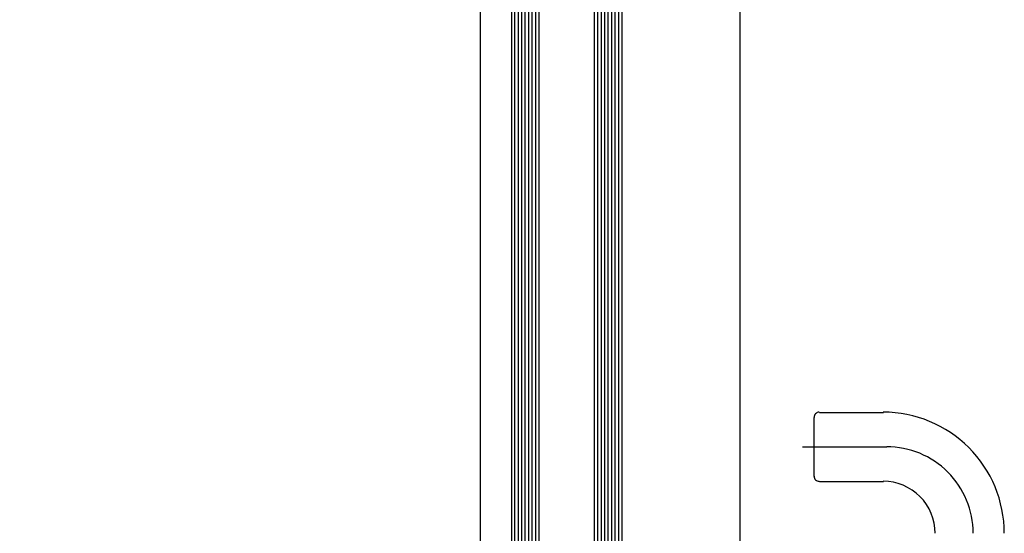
# Model space of a CAD drawing. Extents: x 2 to 87, y -108 to 11.
# Tile 87 of 256: x 13.044 to 13.329, y -43.913 to -43.764. Entities that reach past the tile are written whole.
import ezdxf

# ---------------------------------------------------------------- set-up
doc = ezdxf.new("R2010")
doc.units = 0
doc.header["$MEASUREMENT"] = 0
doc.linetypes.add('$BER_SCHNITTEBENE_1_2_', pattern=[1.001, 0.001, -1])
doc.linetypes.add('IMPORT-ACAD_ISO10W100', pattern=[18.000999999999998, 12, -3, 0.001, -3])
for name, color, linetype in [('23', 7, 'CONTINUOUS'), ('32', 7, 'CONTINUOUS'), ('8', 7, 'CONTINUOUS')]:
    doc.layers.add(name, color=color, linetype=linetype)

msp = doc.modelspace()

# ---------------------------------------------------------------- linework, layer by layer
at = {"layer": '23', "color": 62, "linetype": 'Continuous'}
for p, q in [((13.18659999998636, -43.0401000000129), (13.18659999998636, -43.97609999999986)), ((13.1875, -43.0401000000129), (13.1875, -43.97609999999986)), ((13.18849999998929, -43.0401000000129), (13.18849999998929, -43.97609999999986)), ((13.18949999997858, -43.0401000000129), (13.18949999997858, -43.97609999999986)), ((13.19049999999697, -43.0401000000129), (13.19049999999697, -43.97609999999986)), ((13.19149999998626, -43.0401000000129), (13.19149999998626, -43.97609999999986)), ((13.19249999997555, -43.0401000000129), (13.19249999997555, -43.97609999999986)), ((13.19349999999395, -43.0401000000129), (13.19349999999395, -43.97609999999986)), ((13.19449999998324, -43.0401000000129), (13.19449999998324, -43.97609999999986)), ((13.2104999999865, -43.0401000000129), (13.2104999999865, -43.97609999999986)), ((13.21149999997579, -43.0401000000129), (13.21149999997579, -43.97609999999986)), ((13.21249999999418, -43.0401000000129), (13.21249999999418, -43.97609999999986)), ((13.21349999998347, -43.0401000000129), (13.21349999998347, -43.97609999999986)), ((13.21449999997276, -43.0401000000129), (13.21449999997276, -43.97609999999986)), ((13.21549999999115, -43.0401000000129), (13.21549999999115, -43.97609999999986)), ((13.21649999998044, -43.0401000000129), (13.21649999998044, -43.97609999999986)), ((13.21749999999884, -43.0401000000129), (13.21749999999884, -43.97609999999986)), ((13.21859999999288, -43.97609999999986), (13.21859999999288, -43.0401000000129)), ((13.17759999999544, -43.05410000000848), (13.17759999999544, -45.04110000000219)), ((13.25259999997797, -43.05410000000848), (13.25259999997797, -45.04110000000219))]:
    msp.add_line(p, q, dxfattribs=at)
msp.add_arc((13.17755182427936, -42.95706990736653), 1.089996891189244, 179.9999416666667, 270, dxfattribs=at)
at = {"layer": '32', "color": 62, "linetype": 'Continuous'}
for p, q in [((13.27559999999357, -43.87790000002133), (13.29409999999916, -43.87790000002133)), ((13.27409999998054, -43.89639999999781), (13.27409999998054, -43.87940000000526)), ((13.27559999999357, -43.89790000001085), (13.29409999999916, -43.89790000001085))]:
    msp.add_line(p, q, dxfattribs=at)
at = {"layer": '32', "color": 62, "linetype": 'IMPORT-ACAD_ISO10W100'}
msp.add_line((13.29509999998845, -43.88790000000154), (13.27069999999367, -43.88790000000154), dxfattribs=at)
at = {"layer": '32', "color": 62, "linetype": 'Continuous'}
for centre, radius, start, end in [((13.27555218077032, -43.87931688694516), 0.001499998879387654, 89.9998055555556, 179.9998916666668), ((13.29405211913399, -43.91281691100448), 0.03499996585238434, 359.9998055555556, 89.99989166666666), ((13.27555213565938, -43.89631688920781), 0.001499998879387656, 179.9998055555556, 269.9998916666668), ((13.29405210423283, -43.91281692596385), 0.01499998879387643, 359.9998055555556, 89.99989166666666)]:
    msp.add_arc(centre, radius, start, end, dxfattribs=at)
at = {"layer": '32', "color": 62, "linetype": 'IMPORT-ACAD_ISO10W100'}
msp.add_arc((13.2950521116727, -43.91281692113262), 0.02499997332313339, 359.9998055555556, 89.99989166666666, dxfattribs=at)
at = {"layer": '8', "color": 62, "linetype": '$BER_SCHNITTEBENE_1_2_'}
for p, q in [((13.17759999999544, -42.91010000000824), (13.17759999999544, -45.18510000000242)), ((13.27759999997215, -45.18510000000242), (13.27759999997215, -42.91010000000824))]:
    msp.add_line(p, q, dxfattribs=at)

doc.saveas('drawing.dxf')
